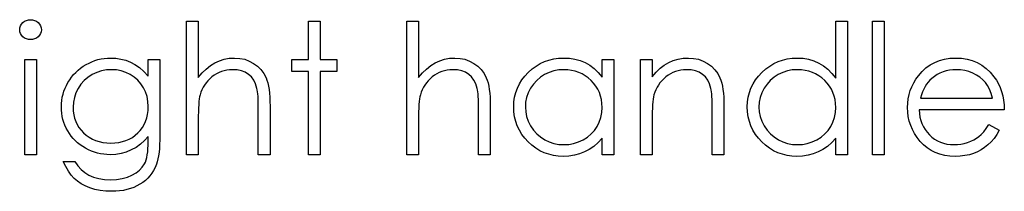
# Model space of a CAD drawing. Header units: inches. Extents: x 0.1 to 87.3, y 0.1 to 33.9.
# Tile 147 of 174: x 52.011 to 52.957, y 23.12 to 23.285. Entities that reach past the tile are written whole.
import ezdxf

# ---------------------------------------------------------------- set-up
doc = ezdxf.new("R2010")
doc.units = ezdxf.units.IN
doc.header["$MEASUREMENT"] = 0

msp = doc.modelspace()

# ---------------------------------------------------------------- linework, layer by layer
at = {"color": 7, "linetype": 'Continuous', "flags": 128}
for points in [[(52.02154, 23.28531), (52.02362, 23.28514), (52.02555, 23.28461), (52.02733, 23.28371), (52.02893, 23.28248), (52.03028, 23.281), (52.03123, 23.27935), (52.03181, 23.27757), (52.03201, 23.27565), (52.03201, 23.27565), (52.03181, 23.27377), (52.03123, 23.27201), (52.03028, 23.27039), (52.02893, 23.26891), (52.02733, 23.26768), (52.02555, 23.26678), (52.02362, 23.26626), (52.02154, 23.26608), (52.02154, 23.26608), (52.01949, 23.26626), (52.01761, 23.26678), (52.01583, 23.26768), (52.01423, 23.26891), (52.0129, 23.27039), (52.01195, 23.27201), (52.01138, 23.27377), (52.01118, 23.27565), (52.01118, 23.27565), (52.01138, 23.27757), (52.01195, 23.27935), (52.0129, 23.281), (52.01423, 23.28248), (52.01583, 23.28371), (52.01761, 23.28461), (52.01949, 23.28514), (52.02154, 23.28531)], [(52.17143, 23.28371), (52.18265, 23.28371), (52.18265, 23.28371), (52.18265, 23.2296), (52.18265, 23.2296), (52.18636, 23.23403), (52.19026, 23.23786), (52.19432, 23.24111), (52.19858, 23.24374), (52.20301, 23.2458), (52.20764, 23.24727), (52.21242, 23.24815), (52.21741, 23.24845), (52.21741, 23.24845), (52.22246, 23.24813), (52.22722, 23.24717), (52.23168, 23.24555), (52.23584, 23.24329), (52.23959, 23.24049), (52.24285, 23.23726), (52.24555, 23.23355), (52.24773, 23.22942), (52.24863, 23.22709), (52.24941, 23.22444), (52.25006, 23.22151), (52.25061, 23.21825), (52.25101, 23.21467), (52.25131, 23.21082), (52.25151, 23.20663), (52.25156, 23.20215), (52.25156, 23.20215), (52.25156, 23.1555), (52.25156, 23.1555), (52.24034, 23.1555), (52.24034, 23.1555), (52.24034, 23.19847), (52.24034, 23.19847), (52.24032, 23.2022), (52.24027, 23.20561), (52.24017, 23.20869), (52.24002, 23.21147), (52.23984, 23.2139), (52.23962, 23.216), (52.23934, 23.2178), (52.23904, 23.21925), (52.23904, 23.21925), (52.23769, 23.22346), (52.23589, 23.22712), (52.23363, 23.2302), (52.2309, 23.23273), (52.22772, 23.2347), (52.22409, 23.23611), (52.21999, 23.23696), (52.21543, 23.23723), (52.21543, 23.23723), (52.21272, 23.23713), (52.21009, 23.23681), (52.20752, 23.23626), (52.20504, 23.23551), (52.20261, 23.2345), (52.20028, 23.23333), (52.198, 23.2319), (52.1958, 23.23027), (52.19372, 23.22847), (52.19184, 23.22659), (52.19014, 23.22459), (52.18861, 23.22249), (52.18728, 23.22028), (52.18613, 23.21798), (52.18515, 23.21555), (52.18438, 23.21305), (52.18438, 23.21305), (52.18398, 23.21122), (52.18363, 23.20904), (52.18333, 23.20651), (52.18308, 23.2036), (52.1829, 23.20037), (52.18275, 23.19677), (52.18268, 23.19284), (52.18265, 23.18853), (52.18265, 23.18853), (52.18265, 23.1555), (52.18265, 23.1555), (52.17143, 23.1555), (52.17143, 23.1555), (52.17143, 23.28371)], [(52.28842, 23.28371), (52.29964, 23.28371), (52.29964, 23.28371), (52.29964, 23.24685), (52.29964, 23.24685), (52.31566, 23.24685), (52.31566, 23.24685), (52.31566, 23.23563), (52.31566, 23.23563), (52.29964, 23.23563), (52.29964, 23.23563), (52.29964, 23.1555), (52.29964, 23.1555), (52.28842, 23.1555), (52.28842, 23.1555), (52.28842, 23.23563), (52.28842, 23.23563), (52.27239, 23.23563), (52.27239, 23.23563), (52.27239, 23.24685), (52.27239, 23.24685), (52.28842, 23.24685), (52.28842, 23.24685), (52.28842, 23.28371)], [(52.38297, 23.28371), (52.39419, 23.28371), (52.39419, 23.28371), (52.39419, 23.2296), (52.39419, 23.2296), (52.3979, 23.23403), (52.4018, 23.23786), (52.40586, 23.24111), (52.41011, 23.24374), (52.41455, 23.2458), (52.41918, 23.24727), (52.42396, 23.24815), (52.42894, 23.24845), (52.42894, 23.24845), (52.434, 23.24813), (52.43876, 23.24717), (52.44322, 23.24555), (52.44737, 23.24329), (52.45113, 23.24049), (52.45439, 23.23726), (52.45709, 23.23355), (52.45927, 23.22942), (52.46017, 23.22709), (52.46095, 23.22444), (52.4616, 23.22151), (52.46215, 23.21825), (52.46255, 23.21467), (52.46285, 23.21082), (52.46305, 23.20663), (52.4631, 23.20215), (52.4631, 23.20215), (52.4631, 23.1555), (52.4631, 23.1555), (52.45188, 23.1555), (52.45188, 23.1555), (52.45188, 23.19847), (52.45188, 23.19847), (52.45186, 23.2022), (52.45181, 23.20561), (52.45171, 23.20869), (52.45156, 23.21147), (52.45138, 23.2139), (52.45116, 23.216), (52.45088, 23.2178), (52.45058, 23.21925), (52.45058, 23.21925), (52.44923, 23.22346), (52.44742, 23.22712), (52.44517, 23.2302), (52.44244, 23.23273), (52.43926, 23.2347), (52.43563, 23.23611), (52.43152, 23.23696), (52.42697, 23.23723), (52.42697, 23.23723), (52.42426, 23.23713), (52.42163, 23.23681), (52.41905, 23.23626), (52.41657, 23.23551), (52.41415, 23.2345), (52.41182, 23.23333), (52.40954, 23.2319), (52.40734, 23.23027), (52.40526, 23.22847), (52.40338, 23.22659), (52.40168, 23.22459), (52.40015, 23.22249), (52.39882, 23.22028), (52.39767, 23.21798), (52.39669, 23.21555), (52.39592, 23.21305), (52.39592, 23.21305), (52.39552, 23.21122), (52.39517, 23.20904), (52.39487, 23.20651), (52.39461, 23.2036), (52.39444, 23.20037), (52.39429, 23.19677), (52.39421, 23.19284), (52.39419, 23.18853), (52.39419, 23.18853), (52.39419, 23.1555), (52.39419, 23.1555), (52.38297, 23.1555), (52.38297, 23.1555), (52.38297, 23.28371)], [(52.80605, 23.28371), (52.80605, 23.1555), (52.80605, 23.1555), (52.79483, 23.1555), (52.79483, 23.1555), (52.79483, 23.1713), (52.79483, 23.1713), (52.79095, 23.1671), (52.78687, 23.16349), (52.78251, 23.16049), (52.77795, 23.15808), (52.77317, 23.15625), (52.76819, 23.15495), (52.76295, 23.15415), (52.75752, 23.1539), (52.75752, 23.1539), (52.75269, 23.15413), (52.74803, 23.15478), (52.74355, 23.15585), (52.73924, 23.15736), (52.73513, 23.15931), (52.73118, 23.16169), (52.72742, 23.16449), (52.72384, 23.16775), (52.72056, 23.1713), (52.71773, 23.17503), (52.71535, 23.17897), (52.71337, 23.1831), (52.71185, 23.1874), (52.71077, 23.19189), (52.71012, 23.19657), (52.70989, 23.20143), (52.70989, 23.20143), (52.71012, 23.20618), (52.71077, 23.21079), (52.71187, 23.2152), (52.71342, 23.21946), (52.7154, 23.22351), (52.71781, 23.22739), (52.72066, 23.23112), (52.72397, 23.23465), (52.72757, 23.23788), (52.73138, 23.24069), (52.73533, 23.24307), (52.73949, 23.245), (52.74382, 23.24652), (52.74833, 23.2476), (52.75301, 23.24823), (52.75787, 23.24845), (52.75787, 23.24845), (52.76345, 23.24815), (52.76876, 23.24725), (52.7738, 23.24572), (52.77855, 23.24362), (52.78304, 23.24091), (52.78727, 23.23761), (52.79117, 23.23368), (52.79483, 23.22917), (52.79483, 23.22917), (52.79483, 23.28371), (52.79483, 23.28371), (52.80605, 23.28371)], [(52.83009, 23.28371), (52.8413, 23.28371), (52.8413, 23.28371), (52.8413, 23.1555), (52.8413, 23.1555), (52.83009, 23.1555), (52.83009, 23.1555), (52.83009, 23.28371)], [(52.01598, 23.24685), (52.0272, 23.24685), (52.0272, 23.24685), (52.0272, 23.1555), (52.0272, 23.1555), (52.01598, 23.1555), (52.01598, 23.1555), (52.01598, 23.24685)], [(52.13457, 23.24685), (52.14579, 23.24685), (52.14579, 23.24685), (52.14579, 23.17436), (52.14579, 23.17436), (52.14574, 23.16973), (52.14559, 23.16542), (52.14532, 23.16144), (52.14497, 23.15778), (52.14449, 23.15443), (52.14391, 23.15142), (52.14324, 23.14872), (52.14246, 23.14634), (52.14246, 23.14634), (52.14121, 23.14328), (52.13976, 23.14043), (52.1381, 23.13775), (52.13623, 23.13525), (52.13412, 23.13292), (52.13184, 23.13076), (52.12934, 23.12879), (52.12661, 23.12701), (52.12373, 23.12543), (52.1207, 23.12405), (52.11752, 23.12288), (52.11419, 23.12195), (52.11074, 23.1212), (52.10713, 23.12067), (52.10337, 23.12035), (52.09949, 23.12025), (52.09949, 23.12025), (52.09383, 23.12045), (52.08848, 23.1211), (52.08339, 23.12212), (52.07861, 23.1236), (52.0742, 23.12543), (52.07022, 23.12753), (52.06669, 23.12991), (52.06356, 23.13259), (52.06071, 23.13575), (52.05798, 23.13953), (52.05535, 23.14398), (52.05284, 23.14909), (52.05284, 23.14909), (52.06406, 23.14909), (52.06406, 23.14909), (52.06689, 23.14489), (52.07012, 23.14128), (52.07373, 23.13823), (52.07771, 23.13577), (52.08214, 23.13389), (52.08707, 23.13254), (52.09248, 23.13174), (52.09842, 23.13146), (52.09842, 23.13146), (52.10428, 23.13174), (52.10966, 23.13254), (52.11457, 23.13389), (52.119, 23.13577), (52.12291, 23.13808), (52.12621, 23.14065), (52.12889, 23.14351), (52.13099, 23.14664), (52.13184, 23.14842), (52.13257, 23.15044), (52.13317, 23.15275), (52.13367, 23.15533), (52.13407, 23.15816), (52.13435, 23.16126), (52.13452, 23.16464), (52.13457, 23.16827), (52.13457, 23.16827), (52.13457, 23.17301), (52.13457, 23.17301), (52.13107, 23.16902), (52.12721, 23.16552), (52.12298, 23.16251), (52.11837, 23.16001), (52.11352, 23.15803), (52.10851, 23.15663), (52.10337, 23.15578), (52.09807, 23.1555), (52.09807, 23.1555), (52.09494, 23.1556), (52.09186, 23.1559), (52.08883, 23.15638), (52.08585, 23.15706), (52.08292, 23.15793), (52.08004, 23.15901), (52.07718, 23.16026), (52.0744, 23.16171), (52.07172, 23.16334), (52.06919, 23.16509), (52.06682, 23.16697), (52.06459, 23.169), (52.06253, 23.17115), (52.06063, 23.17343), (52.05888, 23.17586), (52.05728, 23.17841), (52.05587, 23.18107), (52.05465, 23.1838), (52.05359, 23.18658), (52.05274, 23.18943), (52.05209, 23.19234), (52.05162, 23.19532), (52.05134, 23.19837), (52.05124, 23.20148), (52.05124, 23.20148), (52.05134, 23.20458), (52.05164, 23.20766), (52.05212, 23.21067), (52.05282, 23.21362), (52.05369, 23.21653), (52.05477, 23.21938), (52.05605, 23.22216), (52.05753, 23.22491), (52.05918, 23.22757), (52.06098, 23.23007), (52.06293, 23.23243), (52.06504, 23.23465), (52.06729, 23.23673), (52.06969, 23.23866), (52.07225, 23.24046), (52.07495, 23.24212), (52.07776, 23.24359), (52.08059, 23.2449), (52.08347, 23.24597), (52.08637, 23.24687), (52.08933, 23.24755), (52.09233, 23.24805), (52.09536, 23.24835), (52.09842, 23.24845), (52.09842, 23.24845), (52.10345, 23.2482), (52.10831, 23.24748), (52.11299, 23.24627), (52.1175, 23.24457), (52.12188, 23.24227), (52.12621, 23.23921), (52.13042, 23.23541), (52.13457, 23.23087), (52.13457, 23.23087), (52.13457, 23.24685)], [(52.58169, 23.24685), (52.58169, 23.1555), (52.58169, 23.1555), (52.57047, 23.1555), (52.57047, 23.1555), (52.57047, 23.1713), (52.57047, 23.1713), (52.56659, 23.1671), (52.56251, 23.16349), (52.55815, 23.16049), (52.55359, 23.15808), (52.54881, 23.15625), (52.54383, 23.15495), (52.5386, 23.15415), (52.53316, 23.1539), (52.53316, 23.1539), (52.52833, 23.15413), (52.52367, 23.15478), (52.51919, 23.15585), (52.51488, 23.15736), (52.51078, 23.15931), (52.50682, 23.16169), (52.50306, 23.16449), (52.49948, 23.16775), (52.4962, 23.1713), (52.49337, 23.17503), (52.49099, 23.17897), (52.48902, 23.1831), (52.48749, 23.1874), (52.48641, 23.19189), (52.48576, 23.19657), (52.48554, 23.20143), (52.48554, 23.20143), (52.48576, 23.20618), (52.48641, 23.21079), (52.48751, 23.2152), (52.48907, 23.21946), (52.49104, 23.22351), (52.49345, 23.22739), (52.4963, 23.23112), (52.49961, 23.23465), (52.50321, 23.23788), (52.50702, 23.24069), (52.51098, 23.24307), (52.51513, 23.245), (52.51946, 23.24652), (52.52397, 23.2476), (52.52865, 23.24823), (52.53351, 23.24845), (52.53351, 23.24845), (52.5391, 23.24818), (52.5444, 23.24735), (52.54944, 23.24595), (52.5542, 23.24402), (52.55868, 23.24149), (52.56291, 23.23829), (52.56682, 23.23445), (52.57047, 23.22995), (52.57047, 23.22995), (52.57047, 23.24685), (52.57047, 23.24685), (52.58169, 23.24685)], [(52.60733, 23.24685), (52.61855, 23.24685), (52.61855, 23.24685), (52.61855, 23.23037), (52.61855, 23.23037), (52.62223, 23.23478), (52.62609, 23.23856), (52.63014, 23.24167), (52.6344, 23.24414), (52.63883, 23.24602), (52.64346, 23.24737), (52.6483, 23.24818), (52.6533, 23.24845), (52.6533, 23.24845), (52.65836, 23.24813), (52.66312, 23.24717), (52.66758, 23.24555), (52.67173, 23.24329), (52.67549, 23.24049), (52.67874, 23.23723), (52.68145, 23.23353), (52.68363, 23.22937), (52.68453, 23.22704), (52.6853, 23.22439), (52.68596, 23.22146), (52.68651, 23.2182), (52.68691, 23.21465), (52.68721, 23.21079), (52.68741, 23.20661), (52.68746, 23.20215), (52.68746, 23.20215), (52.68746, 23.1555), (52.68746, 23.1555), (52.67624, 23.1555), (52.67624, 23.1555), (52.67624, 23.19847), (52.67624, 23.19847), (52.67622, 23.2022), (52.67617, 23.20561), (52.67607, 23.20869), (52.67591, 23.21147), (52.67571, 23.2139), (52.67549, 23.216), (52.67521, 23.2178), (52.67491, 23.21925), (52.67491, 23.21925), (52.67364, 23.22346), (52.67186, 23.22712), (52.6696, 23.2302), (52.66688, 23.23273), (52.66367, 23.2347), (52.66001, 23.23611), (52.65591, 23.23696), (52.65135, 23.23723), (52.65135, 23.23723), (52.64865, 23.23713), (52.64602, 23.23681), (52.64344, 23.23626), (52.64096, 23.23551), (52.63853, 23.2345), (52.63618, 23.23333), (52.6339, 23.2319), (52.63169, 23.23027), (52.62962, 23.22847), (52.62774, 23.22659), (52.62604, 23.22459), (52.62451, 23.22249), (52.62318, 23.22028), (52.62203, 23.21798), (52.62105, 23.21555), (52.62028, 23.21305), (52.62028, 23.21305), (52.61988, 23.21119), (52.61952, 23.20899), (52.61922, 23.20646), (52.61897, 23.20355), (52.6188, 23.20032), (52.61865, 23.19674), (52.61857, 23.19281), (52.61855, 23.18853), (52.61855, 23.18853), (52.61855, 23.1555), (52.61855, 23.1555), (52.60733, 23.1555), (52.60733, 23.1555), (52.60733, 23.24685)], [(52.94191, 23.18435), (52.95188, 23.17912), (52.95188, 23.17912), (52.94943, 23.17493), (52.9468, 23.17118), (52.94399, 23.16782), (52.94099, 23.16492), (52.93781, 23.16239), (52.93445, 23.16019), (52.93087, 23.15828), (52.92712, 23.1567), (52.92314, 23.15548), (52.9189, 23.1546), (52.91442, 23.15408), (52.90969, 23.1539), (52.90969, 23.1539), (52.90443, 23.15413), (52.89947, 23.1548), (52.89482, 23.15593), (52.89043, 23.15751), (52.88638, 23.15953), (52.8826, 23.16201), (52.87909, 23.16494), (52.87591, 23.16832), (52.87306, 23.17198), (52.87058, 23.17576), (52.8685, 23.17967), (52.8668, 23.1837), (52.86544, 23.18783), (52.86449, 23.19206), (52.86394, 23.19644), (52.86374, 23.20093), (52.86374, 23.20093), (52.86392, 23.20513), (52.86439, 23.20924), (52.86522, 23.21322), (52.86637, 23.2171), (52.86785, 23.22086), (52.86965, 23.22449), (52.8718, 23.22802), (52.87426, 23.23142), (52.87426, 23.23142), (52.87774, 23.23541), (52.88149, 23.23889), (52.88553, 23.24179), (52.88986, 23.24419), (52.89446, 23.24605), (52.89935, 23.2474), (52.90451, 23.24818), (52.90996, 23.24845), (52.90996, 23.24845), (52.91557, 23.24818), (52.92091, 23.24732), (52.92594, 23.24592), (52.93067, 23.24397), (52.93513, 23.24144), (52.93929, 23.23834), (52.94317, 23.23468), (52.94675, 23.23047), (52.94675, 23.23047), (52.94905, 23.22719), (52.95103, 23.22374), (52.95273, 23.22006), (52.95411, 23.2162), (52.95521, 23.21214), (52.95601, 23.20789), (52.95649, 23.20343), (52.95669, 23.19877), (52.95669, 23.19877), (52.87496, 23.19877), (52.87496, 23.19877), (52.87518, 23.19517), (52.87568, 23.19171), (52.87649, 23.18843), (52.87759, 23.18533), (52.87894, 23.1824), (52.88059, 23.17962), (52.88255, 23.17701), (52.88477, 23.17456), (52.88723, 23.17235), (52.88981, 23.17043), (52.89254, 23.1688), (52.89542, 23.16747), (52.89842, 23.16645), (52.90158, 23.16572), (52.90486, 23.16527), (52.90829, 23.16512), (52.90829, 23.16512), (52.91164, 23.16524), (52.91492, 23.16564), (52.91818, 23.16632), (52.92138, 23.16725), (52.92446, 23.1684), (52.92729, 23.16975), (52.92987, 23.17125), (52.93223, 23.17293), (52.9345, 23.17496), (52.93688, 23.17756), (52.93936, 23.18067), (52.94192, 23.18435)], [(52.09932, 23.23723), (52.09441, 23.23693), (52.08968, 23.23603), (52.08514, 23.23455), (52.08076, 23.23245), (52.07671, 23.22985), (52.07313, 23.22677), (52.07, 23.22324), (52.06732, 23.21925), (52.06519, 23.21495), (52.06369, 23.21049), (52.06276, 23.20583), (52.06246, 23.20103), (52.06246, 23.20103), (52.06261, 23.19739), (52.06308, 23.19391), (52.06389, 23.19058), (52.06499, 23.18745), (52.06639, 23.18445), (52.06812, 23.18162), (52.07017, 23.17894), (52.07252, 23.17644), (52.07513, 23.17416), (52.07793, 23.17218), (52.08094, 23.17053), (52.08409, 23.16915), (52.08745, 23.1681), (52.091, 23.16732), (52.09474, 23.16687), (52.09864, 23.16672), (52.09864, 23.16672), (52.1026, 23.16687), (52.10635, 23.16732), (52.10991, 23.16807), (52.11326, 23.16912), (52.11642, 23.17048), (52.11937, 23.17215), (52.12215, 23.17411), (52.12471, 23.17636), (52.12701, 23.17887), (52.12901, 23.18157), (52.13072, 23.18445), (52.13212, 23.1875), (52.1332, 23.19076), (52.13395, 23.19421), (52.13442, 23.19785), (52.13457, 23.20168), (52.13457, 23.20168), (52.1343, 23.20666), (52.13345, 23.21134), (52.13202, 23.21577), (52.13004, 23.21991), (52.12754, 23.22371), (52.12456, 23.22709), (52.12113, 23.23005), (52.1172, 23.23258), (52.11296, 23.2346), (52.10858, 23.23608), (52.10402, 23.23693), (52.09932, 23.23723)], [(52.53366, 23.23723), (52.52875, 23.23693), (52.52405, 23.23606), (52.51954, 23.23458), (52.51521, 23.23253), (52.5112, 23.22995), (52.50762, 23.22687), (52.50447, 23.22334), (52.50174, 23.21931), (52.49956, 23.215), (52.49801, 23.21054), (52.49705, 23.20598), (52.49675, 23.2013), (52.49675, 23.2013), (52.49708, 23.19664), (52.49801, 23.19209), (52.49958, 23.18763), (52.50179, 23.18327), (52.50454, 23.17922), (52.5077, 23.17564), (52.5113, 23.17253), (52.51533, 23.1699), (52.51966, 23.1678), (52.52415, 23.16632), (52.52878, 23.16542), (52.53356, 23.16512), (52.53356, 23.16512), (52.53842, 23.16542), (52.54315, 23.1663), (52.54773, 23.16777), (52.55219, 23.16985), (52.55632, 23.17243), (52.55998, 23.17543), (52.56308, 23.17887), (52.56571, 23.1827), (52.56779, 23.18688), (52.56929, 23.19134), (52.57017, 23.19602), (52.57047, 23.20098), (52.57047, 23.20098), (52.5703, 23.20476), (52.5698, 23.20839), (52.56897, 23.21187), (52.56782, 23.21517), (52.56631, 23.21833), (52.56449, 23.22133), (52.56233, 23.22416), (52.55983, 23.22684), (52.5571, 23.22927), (52.55422, 23.2314), (52.55117, 23.23318), (52.54799, 23.23463), (52.54463, 23.23578), (52.54112, 23.23658), (52.53747, 23.23708), (52.53366, 23.23723)], [(52.75802, 23.23723), (52.75311, 23.23693), (52.74841, 23.23606), (52.7439, 23.23458), (52.73957, 23.23253), (52.73556, 23.22995), (52.73198, 23.22687), (52.72882, 23.22334), (52.7261, 23.21931), (52.72392, 23.215), (52.72236, 23.21054), (52.72141, 23.20598), (52.72111, 23.2013), (52.72111, 23.2013), (52.72144, 23.19664), (52.72236, 23.19209), (52.72394, 23.18763), (52.72615, 23.18327), (52.7289, 23.17922), (52.73205, 23.17564), (52.73566, 23.17253), (52.73969, 23.1699), (52.74402, 23.1678), (52.74851, 23.16632), (52.75314, 23.16542), (52.75792, 23.16512), (52.75792, 23.16512), (52.76278, 23.16542), (52.76751, 23.1663), (52.77209, 23.16777), (52.77655, 23.16985), (52.78068, 23.17243), (52.78434, 23.17543), (52.78744, 23.17887), (52.79007, 23.1827), (52.79215, 23.18688), (52.79365, 23.19134), (52.79453, 23.19602), (52.79483, 23.20098), (52.79483, 23.20098), (52.79465, 23.20476), (52.79415, 23.20839), (52.79333, 23.21187), (52.79218, 23.21517), (52.79067, 23.21833), (52.78885, 23.22133), (52.78669, 23.22416), (52.78419, 23.22684), (52.78146, 23.22927), (52.77858, 23.2314), (52.77552, 23.23318), (52.77234, 23.23463), (52.76899, 23.23578), (52.76548, 23.23658), (52.76183, 23.23708), (52.75802, 23.23723)], [(52.94547, 23.20999), (52.94414, 23.21442), (52.94252, 23.21838), (52.94064, 23.22186), (52.93849, 23.22486), (52.93603, 23.22752), (52.93318, 23.2299), (52.92997, 23.232), (52.92639, 23.23383), (52.92258, 23.23533), (52.91865, 23.23638), (52.91465, 23.23703), (52.91054, 23.23723), (52.91054, 23.23723), (52.90718, 23.23711), (52.90393, 23.23671), (52.9008, 23.23603), (52.89782, 23.23511), (52.89492, 23.23388), (52.89216, 23.23243), (52.88953, 23.23067), (52.887, 23.22867), (52.887, 23.22867), (52.88525, 23.22702), (52.88362, 23.22516), (52.88209, 23.22314), (52.88069, 23.22091), (52.87939, 23.21845), (52.87819, 23.21582), (52.87711, 23.21302), (52.87614, 23.20999), (52.87614, 23.20999), (52.94547, 23.20999)]]:
    msp.add_lwpolyline(points, dxfattribs=at)

doc.saveas('drawing.dxf')
